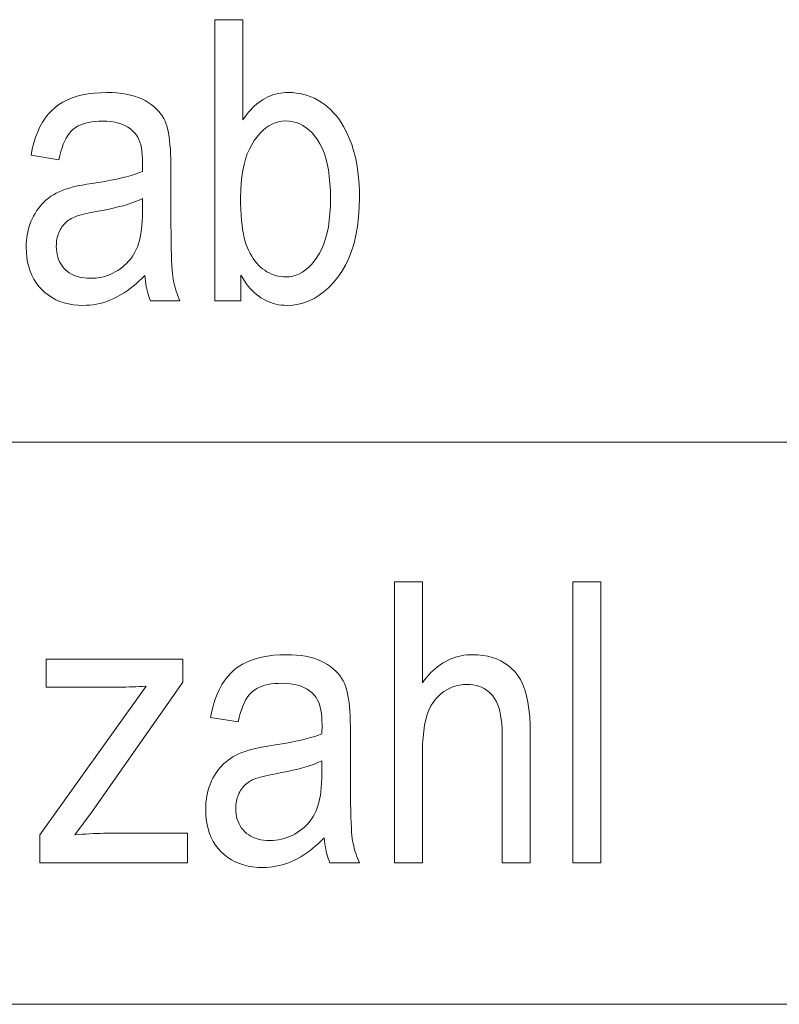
# Model space of a CAD drawing. Extents: x 5 to 2705, y 5 to 648.
# Tile 35 of 50: x 744.4 to 749.8, y 62 to 69.01. Entities that reach past the tile are written whole.
import ezdxf

# ---------------------------------------------------------------- set-up
doc = ezdxf.new("R2010")
doc.units = 0

msp = doc.modelspace()

# ---------------------------------------------------------------- linework, layer by layer
at = {"color": 7, "lineweight": 13}
for p, q in [((737, 66), (757, 66)), ((659, 62), (802, 62))]:
    msp.add_line(p, q, dxfattribs=at)
for points in [[(745.972717, 67.006142), (745.785828, 67.006142), (745.785828, 69.006142), (745.986328, 69.006142), (745.986328, 68.292633), (745.999329, 68.311783), (746.012695, 68.329933), (746.026367, 68.347092), (746.040405, 68.363251), (746.054749, 68.37841), (746.069458, 68.392578), (746.084473, 68.405754), (746.099854, 68.417931), (746.115601, 68.429108), (746.131653, 68.439293), (746.148071, 68.448494), (746.164856, 68.456726), (746.182007, 68.463989), (746.199524, 68.470291), (746.217407, 68.475616), (746.235718, 68.479973), (746.254333, 68.483368), (746.273315, 68.485786), (746.292664, 68.487236), (746.312439, 68.487724), (746.339966, 68.486893), (746.367065, 68.484398), (746.393616, 68.480232), (746.419678, 68.474411), (746.445251, 68.466919), (746.470337, 68.457764), (746.494873, 68.446945), (746.518921, 68.434464), (746.542419, 68.420319), (746.565491, 68.404503), (746.58783, 68.387001), (746.609253, 68.367783), (746.6297, 68.34684), (746.649292, 68.324181), (746.667969, 68.299797), (746.68573, 68.273697), (746.702576, 68.24588), (746.718506, 68.216347), (746.733521, 68.185089), (746.74762, 68.152115), (746.760559, 68.117561), (746.772156, 68.081558), (746.78241, 68.044106), (746.79126, 68.005211), (746.798767, 67.964874), (746.804932, 67.923088), (746.809692, 67.879852), (746.81311, 67.835175), (746.815125, 67.789047), (746.815796, 67.741478), (746.81427, 67.669495), (746.809631, 67.600876), (746.801941, 67.535629), (746.791138, 67.473755), (746.777283, 67.415245), (746.760315, 67.360115), (746.740295, 67.308342), (746.717163, 67.259949), (746.690979, 67.21492), (746.661682, 67.173264), (746.63031, 67.135292), (746.5979, 67.101311), (746.564514, 67.071335), (746.530029, 67.045349), (746.494568, 67.023369), (746.458008, 67.005379), (746.42041, 66.991386), (746.381836, 66.981392), (746.342163, 66.975395), (746.301514, 66.973396), (746.281006, 66.973938), (746.260864, 66.975555), (746.241211, 66.978249), (746.221924, 66.982025), (746.203125, 66.98687), (746.184692, 66.992798), (746.166687, 66.999802), (746.14917, 67.007889), (746.132019, 67.017052), (746.115295, 67.02729), (746.098999, 67.038589), (746.083191, 67.050941), (746.06781, 67.064346), (746.052856, 67.078804), (746.038391, 67.094307), (746.024353, 67.110863), (746.010742, 67.128471), (745.99762, 67.147125), (745.984924, 67.166832), (745.972717, 67.187592)], [(745.287842, 67.18486), (745.267578, 67.164368), (745.247131, 67.144913), (745.226562, 67.126495), (745.205811, 67.109116), (745.184875, 67.092773), (745.163757, 67.077461), (745.142517, 67.063194), (745.121094, 67.049965), (745.099487, 67.037766), (745.077759, 67.026604), (745.055847, 67.016495), (745.033752, 67.007454), (745.011536, 66.999474), (744.989136, 66.992554), (744.966553, 66.986702), (744.943848, 66.981911), (744.920959, 66.978188), (744.897888, 66.975525), (744.874695, 66.97393), (744.851318, 66.973396), (744.814941, 66.974518), (744.78009, 66.977875), (744.746704, 66.983467), (744.714844, 66.991295), (744.684509, 67.001366), (744.65564, 67.013672), (744.628296, 67.028214), (744.602478, 67.044998), (744.578125, 67.064011), (744.555237, 67.085266), (744.534241, 67.108421), (744.515442, 67.133125), (744.498901, 67.159386), (744.484558, 67.187202), (744.472351, 67.216576), (744.462402, 67.247505), (744.454712, 67.279991), (744.449158, 67.314026), (744.445862, 67.349617), (744.444763, 67.386772), (744.445251, 67.411583), (744.446838, 67.435829), (744.449402, 67.459496), (744.453064, 67.482597), (744.457703, 67.505119), (744.46344, 67.527069), (744.470154, 67.548447), (744.477905, 67.569252), (744.486755, 67.589485), (744.496582, 67.609146), (744.507324, 67.62809), (744.51886, 67.646194), (744.531128, 67.663452), (744.544189, 67.679863), (744.557983, 67.695435), (744.572571, 67.710152), (744.587891, 67.72403), (744.604004, 67.737053), (744.62085, 67.749237), (744.638489, 67.760574), (744.65741, 67.771202), (744.678223, 67.781258), (744.700867, 67.790741), (744.725342, 67.799644), (744.751709, 67.807983), (744.779907, 67.815742), (744.809998, 67.822937), (744.841919, 67.829552), (744.875671, 67.835594), (744.911316, 67.841064), (744.959106, 67.848297), (745.004333, 67.855804), (745.046875, 67.863579), (745.086792, 67.871628), (745.124146, 67.879951), (745.158875, 67.888542), (745.190918, 67.897408), (745.220398, 67.906548), (745.247253, 67.915962), (745.271484, 67.925652), (745.272827, 67.988403), (745.272339, 68.017258), (745.270752, 68.044342), (745.268066, 68.069649), (745.264343, 68.093178), (745.259521, 68.114944), (745.253723, 68.134926), (745.246765, 68.153137), (745.23877, 68.169579), (745.229736, 68.184242), (745.219666, 68.197136), (745.203857, 68.21373), (745.186401, 68.228569), (745.167358, 68.241669), (745.146729, 68.253021), (745.124512, 68.262619), (745.100647, 68.270477), (745.075134, 68.276588), (745.048096, 68.28096), (745.019409, 68.283577), (744.989075, 68.284447), (744.96167, 68.283867), (744.93573, 68.282127), (744.911133, 68.279228), (744.888, 68.275177), (744.866333, 68.269958), (744.846008, 68.26358), (744.827148, 68.256042), (744.809631, 68.247345), (744.79364, 68.237488), (744.778992, 68.226471), (744.765442, 68.21386), (744.752625, 68.199211), (744.74054, 68.182533), (744.729248, 68.163826), (744.718628, 68.143082), (744.70874, 68.1203), (744.699646, 68.095497), (744.691223, 68.068649), (744.683594, 68.03978), (744.676697, 68.008873), (744.478882, 68.041611), (744.488159, 68.086998), (744.499207, 68.129852), (744.512024, 68.170166), (744.52655, 68.207939), (744.542786, 68.243179), (744.560791, 68.275879), (744.580505, 68.306046), (744.60199, 68.333672), (744.625122, 68.358765), (744.650085, 68.38131), (744.676941, 68.401527), (744.706055, 68.419617), (744.737427, 68.435585), (744.770996, 68.449417), (744.806763, 68.461121), (744.844788, 68.470695), (744.885071, 68.478149), (744.92749, 68.483467), (744.972168, 68.486664), (745.019104, 68.487724), (745.055664, 68.487022), (745.090637, 68.484917), (745.124023, 68.4814), (745.155762, 68.476486), (745.185852, 68.470161), (745.214417, 68.462433), (745.241333, 68.4533), (745.266602, 68.442757), (745.290344, 68.430817), (745.312439, 68.417465), (745.332886, 68.403076), (745.351868, 68.388023), (745.369202, 68.372299), (745.38501, 68.355911), (745.399231, 68.338852), (745.411865, 68.321121), (745.422974, 68.302727), (745.432495, 68.283661), (745.44043, 68.263924), (745.446777, 68.243523), (745.452087, 68.221832), (745.456848, 68.198227), (745.46106, 68.172714), (745.464722, 68.145294), (745.467773, 68.115967), (745.470276, 68.084724), (745.472229, 68.051575), (745.473633, 68.01651), (745.474487, 67.979538), (745.474731, 67.940659), (745.474731, 67.613235), (745.474915, 67.54702), (745.475281, 67.485893), (745.475952, 67.429863), (745.476807, 67.378914), (745.478027, 67.333054), (745.479431, 67.292282), (745.48114, 67.256599), (745.483032, 67.226006), (745.485229, 67.2005), (745.487732, 67.180084), (745.49054, 67.162262), (745.493896, 67.144531), (745.497742, 67.1269), (745.502136, 67.10936), (745.507019, 67.091919), (745.51239, 67.07457), (745.51825, 67.05732), (745.524597, 67.040169), (745.531494, 67.023109), (745.538879, 67.006142), (745.328796, 67.006142), (745.322754, 67.021439), (745.317078, 67.0373), (745.311951, 67.053741), (745.30719, 67.070755), (745.302856, 67.088341), (745.299011, 67.106499), (745.295532, 67.125229), (745.292542, 67.144531), (745.289978, 67.164406)], [(745.969971, 67.741478), (745.970398, 67.697586), (745.971619, 67.655968), (745.973694, 67.616608), (745.976562, 67.579514), (745.980225, 67.544685), (745.984741, 67.512115), (745.990051, 67.481819), (745.996155, 67.453781), (746.003113, 67.428009), (746.010925, 67.404503), (746.01947, 67.38266), (746.028625, 67.361885), (746.038513, 67.342171), (746.049133, 67.323524), (746.060364, 67.305939), (746.072327, 67.289413), (746.0849, 67.273956), (746.098206, 67.259567), (746.112183, 67.246239), (746.126892, 67.233971), (746.142029, 67.222824), (746.157532, 67.212852), (746.17334, 67.204056), (746.189514, 67.196426), (746.205994, 67.189972), (746.222839, 67.184692), (746.239929, 67.180588), (746.257385, 67.177658), (746.275208, 67.175896), (746.293335, 67.175308), (746.317871, 67.176704), (746.341858, 67.180901), (746.365295, 67.187897), (746.388184, 67.197685), (746.410461, 67.210266), (746.432251, 67.225647), (746.45343, 67.243828), (746.47406, 67.264801), (746.494141, 67.288574), (746.513672, 67.315147), (746.531921, 67.344498), (746.548279, 67.376617), (746.562683, 67.411507), (746.575195, 67.449173), (746.585754, 67.489601), (746.594421, 67.532799), (746.601196, 67.578766), (746.605957, 67.627502), (746.608887, 67.679016), (746.609802, 67.733292), (746.608887, 67.788803), (746.60614, 67.841286), (746.601501, 67.890739), (746.594971, 67.937164), (746.586609, 67.98056), (746.576416, 68.020927), (746.564392, 68.058273), (746.550476, 68.092583), (746.534668, 68.123863), (746.517029, 68.152115), (746.498047, 68.177521), (746.478271, 68.200249), (746.457581, 68.220306), (746.436096, 68.237686), (746.413696, 68.252388), (746.390503, 68.26442), (746.366455, 68.273781), (746.341553, 68.280464), (746.315796, 68.284477), (746.289246, 68.285812), (746.264648, 68.284416), (746.240601, 68.28022), (746.217102, 68.273232), (746.194153, 68.263443), (746.171753, 68.250854), (746.149841, 68.235474), (746.128479, 68.217293), (746.107605, 68.19632), (746.08728, 68.172546), (746.067505, 68.145981), (746.049011, 68.11676), (746.03241, 68.085052), (746.017761, 68.050842), (746.005127, 68.014137), (745.994385, 67.974937), (745.985596, 67.933235), (745.97876, 67.889038), (745.973877, 67.842346), (745.970947, 67.793159)], [(745.271484, 67.733292), (745.248291, 67.722542), (745.222961, 67.71212), (745.195496, 67.702019), (745.165833, 67.692253), (745.134033, 67.682816), (745.100098, 67.673698), (745.063965, 67.664917), (745.025696, 67.656456), (744.985291, 67.648323), (744.942688, 67.640518), (744.918091, 67.636093), (744.89502, 67.631546), (744.873474, 67.626869), (744.853455, 67.622078), (744.8349, 67.617157), (744.817932, 67.612114), (744.80249, 67.606956), (744.788574, 67.601669), (744.776184, 67.59626), (744.76532, 67.590729), (744.755493, 67.5849), (744.746033, 67.578613), (744.737061, 67.571861), (744.728577, 67.564644), (744.72052, 67.556961), (744.712891, 67.548813), (744.705688, 67.540207), (744.698975, 67.531136), (744.692749, 67.521599), (744.68689, 67.511597), (744.68158, 67.501213), (744.676819, 67.490509), (744.672668, 67.479492), (744.669006, 67.468163), (744.665955, 67.45652), (744.663391, 67.444557), (744.661438, 67.432289), (744.660034, 67.419701), (744.659241, 67.406807), (744.658936, 67.393593), (744.659607, 67.373268), (744.661499, 67.353783), (744.664734, 67.335129), (744.669189, 67.317299), (744.674988, 67.300308), (744.682007, 67.284149), (744.690369, 67.268822), (744.699951, 67.254326), (744.710876, 67.240662), (744.723083, 67.227837), (744.736389, 67.216042), (744.750671, 67.20549), (744.76593, 67.196175), (744.782227, 67.188103), (744.799438, 67.181274), (744.817688, 67.17569), (744.836914, 67.171349), (744.857056, 67.168243), (744.878235, 67.166382), (744.900391, 67.165756), (744.921753, 67.166321), (744.942749, 67.167999), (744.963318, 67.170792), (744.983459, 67.174706), (745.003235, 67.179741), (745.022644, 67.185898), (745.041626, 67.193169), (745.060181, 67.201561), (745.078369, 67.211067), (745.096191, 67.221695), (745.113342, 67.233253), (745.129578, 67.245567), (745.144958, 67.258629), (745.159485, 67.272446), (745.173096, 67.28701), (745.185791, 67.302322), (745.197632, 67.318382), (745.208618, 67.335197), (745.218628, 67.352768), (745.227844, 67.371078), (745.236145, 67.390625), (745.24353, 67.411873), (745.250122, 67.434822), (745.255798, 67.459488), (745.260559, 67.485847), (745.264526, 67.513916), (745.267578, 67.543694), (745.269714, 67.575172), (745.271057, 67.60836), (745.271484, 67.64325)], [(747.064148, 63.006138), (747.064148, 65.006134), (747.264648, 65.006134), (747.264648, 64.288536), (747.279053, 64.307961), (747.293762, 64.326385), (747.308899, 64.343811), (747.324341, 64.360245), (747.34021, 64.375679), (747.356445, 64.390121), (747.372986, 64.403564), (747.389954, 64.416016), (747.407288, 64.427467), (747.424988, 64.437927), (747.442993, 64.447388), (747.461426, 64.455849), (747.480225, 64.463318), (747.49939, 64.469795), (747.518921, 64.475273), (747.538818, 64.479752), (747.559082, 64.483238), (747.579712, 64.485725), (747.600708, 64.487221), (747.62207, 64.487717), (747.659241, 64.486511), (747.694763, 64.482895), (747.728699, 64.476852), (747.761047, 64.468399), (747.791809, 64.457535), (747.820923, 64.444252), (747.84845, 64.428558), (747.874451, 64.410446), (747.898804, 64.389923), (747.92157, 64.366982), (747.942444, 64.34082), (747.961121, 64.310638), (747.977539, 64.276428), (747.991821, 64.238197), (748.003906, 64.195938), (748.013794, 64.149658), (748.021484, 64.09935), (748.026978, 64.045021), (748.030273, 63.986664), (748.031372, 63.924282), (748.031372, 63.006138), (747.830811, 63.006138), (747.830811, 63.924282), (747.830139, 63.960873), (747.828186, 63.995335), (747.824829, 64.027664), (747.820129, 64.057869), (747.814148, 64.085945), (747.806763, 64.111893), (747.798096, 64.135712), (747.788025, 64.15741), (747.776672, 64.176971), (747.763977, 64.194405), (747.750122, 64.209961), (747.735229, 64.223869), (747.71936, 64.236153), (747.702454, 64.246796), (747.684509, 64.255798), (747.665588, 64.263161), (747.645691, 64.26889), (747.624695, 64.272987), (747.602783, 64.275444), (747.579834, 64.27626), (747.554016, 64.275208), (747.528992, 64.272057), (747.5047, 64.266808), (747.481262, 64.259453), (747.458557, 64.25), (747.436646, 64.238441), (747.415527, 64.224785), (747.395142, 64.20903), (747.375549, 64.19117), (747.35675, 64.171211), (747.339233, 64.148582), (747.323608, 64.122704), (747.309814, 64.093575), (747.297791, 64.061203), (747.287659, 64.025581), (747.279419, 63.98671), (747.272949, 63.944595), (747.268372, 63.899235), (747.265564, 63.850628), (747.264648, 63.798771), (747.264648, 63.006138)], [(748.332886, 63.006138), (748.332886, 65.006134), (748.533447, 65.006134), (748.533447, 63.006138)], [(746.564819, 63.184856), (746.544556, 63.164364), (746.524109, 63.144909), (746.503479, 63.126492), (746.482727, 63.109112), (746.461792, 63.09277), (746.440735, 63.077461), (746.419434, 63.06319), (746.39801, 63.049957), (746.376465, 63.037762), (746.354736, 63.0266), (746.332825, 63.016491), (746.31073, 63.007446), (746.288513, 62.999466), (746.266113, 62.99255), (746.24353, 62.986698), (746.220764, 62.981907), (746.197876, 62.978184), (746.174866, 62.975525), (746.151611, 62.973927), (746.128235, 62.973396), (746.091858, 62.974514), (746.057007, 62.977871), (746.023682, 62.983463), (745.991821, 62.991295), (745.961487, 63.001362), (745.932617, 63.013668), (745.905273, 63.02821), (745.879395, 63.044991), (745.855042, 63.064011), (745.832214, 63.085266), (745.811218, 63.108418), (745.792419, 63.133121), (745.775818, 63.159386), (745.761475, 63.187202), (745.749329, 63.216576), (745.73938, 63.247501), (745.731628, 63.279984), (745.726135, 63.314022), (745.722778, 63.349617), (745.72168, 63.386765), (745.722229, 63.411583), (745.723755, 63.435825), (745.726379, 63.459496), (745.72998, 63.48259), (745.73468, 63.505116), (745.740356, 63.527065), (745.74707, 63.548443), (745.754883, 63.569248), (745.763672, 63.589481), (745.77356, 63.609138), (745.784302, 63.62809), (745.795776, 63.646191), (745.808105, 63.663452), (745.821106, 63.679863), (745.8349, 63.695427), (745.849487, 63.710148), (745.864807, 63.724022), (745.88092, 63.737053), (745.897766, 63.749233), (745.915405, 63.760571), (745.934326, 63.771198), (745.955139, 63.781254), (745.977783, 63.790737), (746.002319, 63.799644), (746.028625, 63.80798), (746.056885, 63.815742), (746.086914, 63.822933), (746.118835, 63.829548), (746.152649, 63.83559), (746.188293, 63.841064), (746.236084, 63.848293), (746.28125, 63.855797), (746.323792, 63.863571), (746.36377, 63.871624), (746.401062, 63.879944), (746.435791, 63.888538), (746.467896, 63.897408), (746.497375, 63.906548), (746.524231, 63.915962), (746.548462, 63.925648), (746.549805, 63.988403), (746.549255, 64.017258), (746.547668, 64.044334), (746.544983, 64.069641), (746.54126, 64.093178), (746.536499, 64.114937), (746.53064, 64.134926), (746.523743, 64.153137), (746.515747, 64.169579), (746.506714, 64.184242), (746.496582, 64.197136), (746.480774, 64.213722), (746.463379, 64.228569), (746.444336, 64.241661), (746.423706, 64.253014), (746.401428, 64.262619), (746.377563, 64.270477), (746.352112, 64.276588), (746.325012, 64.280952), (746.296326, 64.283569), (746.266052, 64.284447), (746.238647, 64.283867), (746.212646, 64.282127), (746.18811, 64.279228), (746.164978, 64.275169), (746.14325, 64.269951), (746.122925, 64.263573), (746.104065, 64.256035), (746.086609, 64.247337), (746.070557, 64.23748), (746.055908, 64.226463), (746.042358, 64.213852), (746.029602, 64.199211), (746.017517, 64.182526), (746.006165, 64.163818), (745.995544, 64.143074), (745.985718, 64.1203), (745.976562, 64.09549), (745.968201, 64.068649), (745.96051, 64.039772), (745.953613, 64.008865), (745.755798, 64.041611), (745.765137, 64.086998), (745.776184, 64.129852), (745.78894, 64.170166), (745.803467, 64.207939), (745.819763, 64.243179), (745.837708, 64.275879), (745.857483, 64.306046), (745.878906, 64.333672), (745.9021, 64.358757), (745.927002, 64.38131), (745.953918, 64.401527), (745.983032, 64.419617), (746.014343, 64.435577), (746.047913, 64.449409), (746.08374, 64.461121), (746.121765, 64.470695), (746.161987, 64.478142), (746.204468, 64.483467), (746.249146, 64.486656), (746.296021, 64.487717), (746.332642, 64.487015), (746.367615, 64.484909), (746.40094, 64.4814), (746.432678, 64.476479), (746.46283, 64.470154), (746.491333, 64.462425), (746.51825, 64.453293), (746.543579, 64.442757), (746.567261, 64.430809), (746.589355, 64.417458), (746.609863, 64.403076), (746.628784, 64.388023), (746.646118, 64.372299), (746.661926, 64.355904), (746.676147, 64.338844), (746.688843, 64.321121), (746.69989, 64.302719), (746.709412, 64.283653), (746.717346, 64.263924), (746.723755, 64.243515), (746.729065, 64.221825), (746.733826, 64.198227), (746.737976, 64.172714), (746.741638, 64.145294), (746.74469, 64.115959), (746.747253, 64.084717), (746.749207, 64.051567), (746.75061, 64.01651), (746.751404, 63.979534), (746.751709, 63.940655), (746.751709, 63.613232), (746.751831, 63.547016), (746.752197, 63.485893), (746.752869, 63.429855), (746.753784, 63.378906), (746.754944, 63.333046), (746.756348, 63.292278), (746.758057, 63.256596), (746.76001, 63.226002), (746.762207, 63.200497), (746.764648, 63.18008), (746.767517, 63.162258), (746.770874, 63.144527), (746.774719, 63.126896), (746.779053, 63.109356), (746.783936, 63.091915), (746.789307, 63.07457), (746.795166, 63.05732), (746.801575, 63.040161), (746.808411, 63.023102), (746.815796, 63.006138), (746.605713, 63.006138), (746.59967, 63.021431), (746.594055, 63.037296), (746.588867, 63.053738), (746.584106, 63.070747), (746.579834, 63.088333), (746.575928, 63.106491), (746.57251, 63.125225), (746.569519, 63.144527), (746.566956, 63.164406)], [(744.541626, 63.006138), (744.541626, 63.205318), (745.298767, 64.263985), (745.273193, 64.262428), (745.248169, 64.261032), (745.223816, 64.259811), (745.200134, 64.258743), (745.177002, 64.257843), (745.154541, 64.257103), (745.13269, 64.256531), (745.111511, 64.256126), (745.090881, 64.255882), (745.070923, 64.255798), (744.586609, 64.255798), (744.586609, 64.454979), (745.557983, 64.454979), (745.557983, 64.292633), (744.914062, 63.373123), (744.789917, 63.205318), (744.816772, 63.207653), (744.843262, 63.20974), (744.869446, 63.211582), (744.895325, 63.213177), (744.920898, 63.214527), (744.946106, 63.215633), (744.970947, 63.216492), (744.995544, 63.217106), (745.019775, 63.217476), (745.04364, 63.217598), (745.593445, 63.217598), (745.593445, 63.006138)], [(746.548462, 63.733288), (746.525269, 63.722538), (746.499939, 63.712112), (746.472412, 63.702019), (746.44281, 63.692249), (746.411011, 63.682808), (746.377014, 63.673695), (746.340942, 63.664909), (746.302673, 63.656452), (746.262207, 63.648319), (746.219666, 63.640518), (746.195007, 63.636089), (746.171936, 63.631538), (746.150391, 63.626869), (746.130371, 63.622074), (746.111877, 63.617153), (746.09491, 63.612114), (746.079468, 63.606949), (746.065552, 63.601662), (746.053162, 63.596252), (746.042297, 63.590721), (746.03241, 63.584896), (746.02301, 63.578606), (746.014038, 63.571854), (746.005493, 63.564636), (745.997437, 63.556957), (745.989807, 63.548813), (745.982666, 63.540203), (745.975952, 63.531132), (745.969666, 63.521595), (745.963867, 63.511597), (745.958557, 63.501205), (745.953796, 63.490505), (745.949585, 63.479488), (745.945923, 63.468159), (745.942871, 63.456512), (745.940369, 63.444557), (745.938416, 63.432285), (745.937012, 63.419697), (745.936157, 63.406799), (745.935852, 63.393585), (745.936523, 63.373264), (745.938416, 63.353779), (745.94165, 63.335121), (745.946167, 63.317299), (745.951904, 63.300304), (745.958984, 63.284145), (745.967285, 63.268818), (745.976929, 63.254322), (745.987793, 63.240662), (746, 63.227829), (746.013306, 63.216034), (746.027588, 63.205482), (746.042908, 63.196171), (746.059143, 63.188103), (746.076416, 63.181274), (746.094604, 63.175686), (746.113831, 63.171341), (746.134033, 63.16824), (746.155212, 63.166378), (746.177368, 63.165756), (746.19873, 63.166317), (746.219666, 63.167992), (746.240234, 63.170792), (746.260437, 63.174706), (746.280212, 63.179741), (746.299561, 63.185894), (746.318542, 63.193165), (746.337158, 63.201553), (746.355347, 63.211063), (746.373108, 63.221691), (746.390259, 63.233253), (746.406555, 63.245564), (746.421936, 63.258629), (746.436401, 63.272442), (746.450012, 63.287003), (746.462769, 63.302319), (746.474609, 63.318382), (746.485535, 63.335197), (746.495605, 63.35276), (746.504761, 63.371075), (746.513062, 63.390621), (746.520508, 63.411869), (746.527039, 63.434822), (746.532715, 63.45948), (746.537537, 63.485844), (746.541443, 63.513916), (746.544495, 63.54369), (746.546692, 63.575169), (746.547974, 63.608356), (746.548462, 63.643246)]]:
    msp.add_lwpolyline(points, close=True, dxfattribs=at)

doc.saveas('drawing.dxf')
